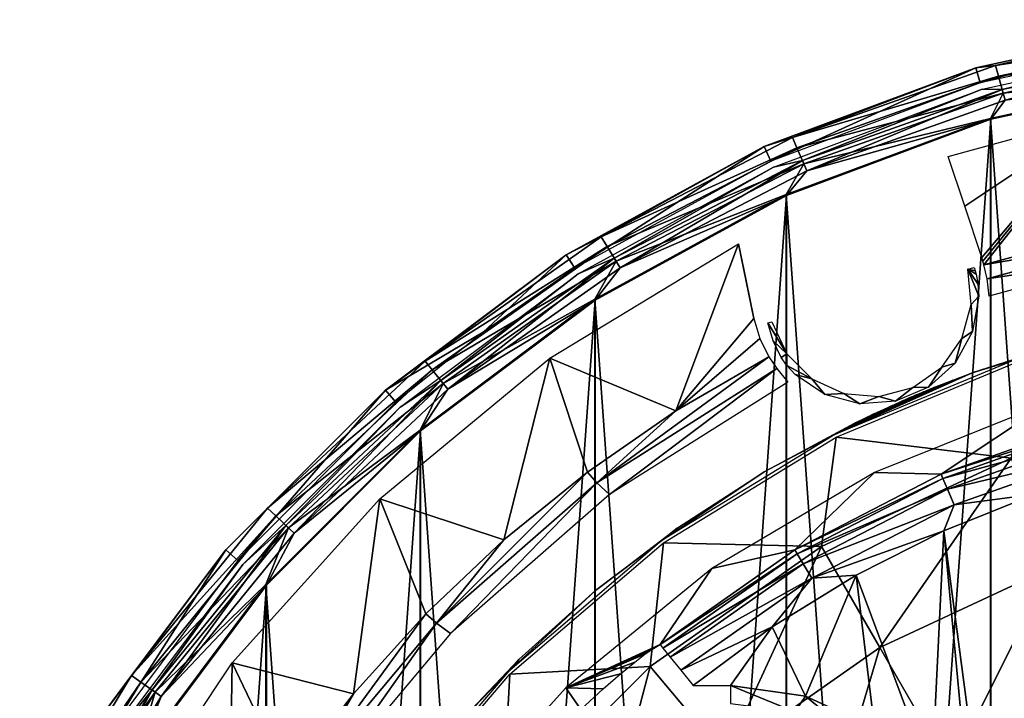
# Model space of a CAD drawing. Header units: millimetres. Extents: x -111 to 111, y -75 to 75.
# Tile 10 of 19: x -103 to -56, y 42 to 74. Entities that reach past the tile are written whole.
import ezdxf

# ---------------------------------------------------------------- set-up
doc = ezdxf.new("R2010")
doc.units = ezdxf.units.MM
doc.header["$LTSCALE"] = 65.185185
for name, color, linetype in [('1', 7, 'CONTINUOUS'), ('10', 7, 'CONTINUOUS'), ('14', 7, 'CONTINUOUS'), ('30', 7, 'CONTINUOUS'), ('33', 7, 'CONTINUOUS'), ('4', 7, 'CONTINUOUS'), ('46', 7, 'CONTINUOUS'), ('72', 7, 'CONTINUOUS'), ('76', 7, 'CONTINUOUS'), ('77', 7, 'CONTINUOUS'), ('82', 7, 'CONTINUOUS'), ('87', 7, 'CONTINUOUS'), ('90', 7, 'CONTINUOUS'), ('92', 7, 'CONTINUOUS'), ('97', 7, 'CONTINUOUS')]:
    doc.layers.add(name, color=color, linetype=linetype)

msp = doc.modelspace()

# ---------------------------------------------------------------- linework, layer by layer
at = {"layer": '1', "color": 250, "linetype": 'Continuous', "true_color": 0x333333}
for points in [[(-58.899, 49.931, 43), (-56.513, 31.795, 43), (-54.578, 51.669, 43), (-58.899, 49.931, 43)], [(-54.578, 51.669, 43), (-56.513, 31.795, 43), (-54.578, -51.669, 43), (-54.578, 51.669, 43)], [(-63.057, 47.832, 43), (-59.467, 38.262, 43), (-58.899, 49.931, 43), (-63.057, 47.832, 43)], [(-59.467, 38.262, 43), (-57.525, 35.241, 43), (-58.899, 49.931, 43), (-59.467, 38.262, 43)], [(-57.525, 35.241, 43), (-56.513, 31.795, 43), (-58.899, 49.931, 43), (-57.525, 35.241, 43)], [(-67.021, 45.387, 43), (-65.447, 42.104, 43), (-63.057, 47.832, 43), (-67.021, 45.387, 43)], [(-65.447, 42.104, 43), (-62.181, 40.613, 43), (-63.057, 47.832, 43), (-65.447, 42.104, 43)], [(-62.181, 40.613, 43), (-59.467, 38.262, 43), (-63.057, 47.832, 43), (-62.181, 40.613, 43)], [(-70.763, 42.615, 43), (-69, 42.615, 43), (-67.021, 45.387, 43), (-70.763, 42.615, 43)], [(-69, 42.615, 43), (-65.447, 42.104, 43), (-67.021, 45.387, 43), (-69, 42.615, 43)]]:
    msp.add_3dface(points, dxfattribs=at)
at = {"layer": '10', "color": 250, "linetype": 'Continuous', "true_color": 0x333333}
for points in [[(-51.696, 55.197, 40.609), (-59.038, 52.6, 40.609), (-51.637, 54.985, 41.532), (-51.696, 55.197, 40.609)], [(-51.637, 54.985, 41.532), (-59.038, 52.6, 40.609), (-58.95, 52.398, 41.532), (-51.637, 54.985, 41.532)], [(-51.637, 54.985, 41.532), (-58.95, 52.398, 41.532), (-51.489, 54.456, 42.307), (-51.637, 54.985, 41.532)], [(-51.489, 54.456, 42.307), (-58.95, 52.398, 41.532), (-58.733, 51.894, 42.307), (-51.489, 54.456, 42.307)], [(-51.489, 54.456, 42.307), (-58.733, 51.894, 42.307), (-51.275, 53.687, 42.821), (-51.489, 54.456, 42.307)], [(-51.275, 53.687, 42.821), (-58.733, 51.894, 42.307), (-58.416, 51.161, 42.821), (-51.275, 53.687, 42.821)], [(-54.578, 51.669, 43), (-51.275, 53.687, 42.821), (-58.416, 51.161, 42.821), (-54.578, 51.669, 43)], [(-59.038, 52.6, 40.609), (-65.96, 49.031, 40.609), (-58.95, 52.398, 41.532), (-59.038, 52.6, 40.609)], [(-58.95, 52.398, 41.532), (-65.96, 49.031, 40.609), (-65.846, 48.843, 41.532), (-58.95, 52.398, 41.532)], [(-58.95, 52.398, 41.532), (-65.846, 48.843, 41.532), (-58.733, 51.894, 42.307), (-58.95, 52.398, 41.532)], [(-58.733, 51.894, 42.307), (-65.846, 48.843, 41.532), (-65.562, 48.373, 42.307), (-58.733, 51.894, 42.307)], [(-58.733, 51.894, 42.307), (-65.562, 48.373, 42.307), (-58.416, 51.161, 42.821), (-58.733, 51.894, 42.307)], [(-58.899, 49.931, 43), (-54.578, 51.669, 43), (-58.416, 51.161, 42.821), (-58.899, 49.931, 43)], [(-58.416, 51.161, 42.821), (-65.562, 48.373, 42.307), (-65.148, 47.69, 42.821), (-58.416, 51.161, 42.821)], [(-58.899, 49.931, 43), (-58.416, 51.161, 42.821), (-65.148, 47.69, 42.821), (-58.899, 49.931, 43)], [(-63.057, 47.832, 43), (-58.899, 49.931, 43), (-65.148, 47.69, 42.821), (-63.057, 47.832, 43)], [(-65.96, 49.031, 40.609), (-72.334, 44.557, 40.609), (-65.846, 48.843, 41.532), (-65.96, 49.031, 40.609)], [(-65.846, 48.843, 41.532), (-72.334, 44.557, 40.609), (-72.195, 44.386, 41.532), (-65.846, 48.843, 41.532)], [(-65.846, 48.843, 41.532), (-72.195, 44.386, 41.532), (-65.562, 48.373, 42.307), (-65.846, 48.843, 41.532)], [(-72.195, 44.386, 41.532), (-71.85, 43.959, 42.307), (-65.562, 48.373, 42.307), (-72.195, 44.386, 41.532)], [(-65.562, 48.373, 42.307), (-71.85, 43.959, 42.307), (-65.148, 47.69, 42.821), (-65.562, 48.373, 42.307)], [(-71.85, 43.959, 42.307), (-71.348, 43.338, 42.821), (-65.148, 47.69, 42.821), (-71.85, 43.959, 42.307)], [(-71.348, 43.338, 42.821), (-67.021, 45.387, 43), (-65.148, 47.69, 42.821), (-71.348, 43.338, 42.821)], [(-67.021, 45.387, 43), (-63.057, 47.832, 43), (-65.148, 47.69, 42.821), (-67.021, 45.387, 43)], [(-70.763, 42.615, 43), (-67.021, 45.387, 43), (-71.348, 43.338, 42.821), (-70.763, 42.615, 43)]]:
    msp.add_3dface(points, dxfattribs=at)
at = {"layer": '14', "color": 250, "linetype": 'Continuous', "true_color": 0x333333}
for points in [[(-56.688, 69.434, 17), (-46.599, -71.629, 17), (-46.599, 71.629, 17), (-56.688, 69.434, 17)], [(-66.362, 65.826, 17), (-56.688, -69.434, 17), (-56.688, 69.434, 17), (-66.362, 65.826, 17)], [(-56.688, -69.434, 17), (-46.599, -71.629, 17), (-56.688, 69.434, 17), (-56.688, -69.434, 17)], [(-75.424, 60.878, 17), (-66.362, -65.826, 17), (-66.362, 65.826, 17), (-75.424, 60.878, 17)], [(-66.362, -65.826, 17), (-56.688, -69.434, 17), (-66.362, 65.826, 17), (-66.362, -65.826, 17)], [(-83.689, 54.69, 17), (-75.424, -60.878, 17), (-75.424, 60.878, 17), (-83.689, 54.69, 17)], [(-75.424, -60.878, 17), (-66.362, -65.826, 17), (-75.424, 60.878, 17), (-75.424, -60.878, 17)], [(-90.99, 47.389, 17), (-83.689, -54.69, 17), (-83.689, 54.69, 17), (-90.99, 47.389, 17)], [(-83.689, -54.69, 17), (-75.424, -60.878, 17), (-83.689, 54.69, 17), (-83.689, -54.69, 17)], [(-97.178, 39.124, 17), (-90.99, -47.389, 17), (-90.99, 47.389, 17), (-97.178, 39.124, 17)], [(-90.99, -47.389, 17), (-83.689, -54.69, 17), (-90.99, 47.389, 17), (-90.99, -47.389, 17)]]:
    msp.add_3dface(points, dxfattribs=at)
at = {"layer": '30', "color": 250, "linetype": 'Continuous', "true_color": 0x333333}
for points in [[(-65.956, 41.361, 42.85), (-69, 42.615, 43), (-69, 41.762, 42.85), (-65.956, 41.361, 42.85)], [(-65.447, 42.104, 43), (-69, 42.615, 43), (-65.956, 41.361, 42.85), (-65.447, 42.104, 43)], [(-63.119, 40.186, 42.85), (-65.447, 42.104, 43), (-65.956, 41.361, 42.85), (-63.119, 40.186, 42.85)], [(-62.181, 40.613, 43), (-65.447, 42.104, 43), (-63.119, 40.186, 42.85), (-62.181, 40.613, 43)]]:
    msp.add_3dface(points, dxfattribs=at)
at = {"layer": '33', "color": 250, "linetype": 'Continuous', "true_color": 0x333333}
for points in [[(-57.391, 71.83, 14.369), (-46.954, 74.1, 14.369), (-57.178, 71.107), (-57.391, 71.83, 14.369)], [(-57.178, 71.107), (-46.954, 74.1, 14.369), (-46.847, 73.355), (-57.178, 71.107)], [(-67.399, 68.097, 14.369), (-57.391, 71.83, 14.369), (-67.086, 67.412), (-67.399, 68.097, 14.369)], [(-67.086, 67.412), (-57.391, 71.83, 14.369), (-57.178, 71.107), (-67.086, 67.412)], [(-76.774, 62.978, 14.369), (-67.399, 68.097, 14.369), (-76.366, 62.345), (-76.774, 62.978, 14.369)], [(-76.366, 62.345), (-67.399, 68.097, 14.369), (-67.086, 67.412), (-76.366, 62.345)], [(-85.324, 56.577, 14.369), (-76.774, 62.978, 14.369), (-80.711, 59.328), (-85.324, 56.577, 14.369)], [(-80.711, 59.328), (-76.774, 62.978, 14.369), (-76.366, 62.345), (-80.711, 59.328)], [(-84.831, 56.008), (-85.324, 56.577, 14.369), (-80.711, 59.328), (-84.831, 56.008)], [(-92.877, 49.024, 14.369), (-85.324, 56.577, 14.369), (-92.308, 48.531), (-92.877, 49.024, 14.369)], [(-92.308, 48.531), (-85.324, 56.577, 14.369), (-84.831, 56.008), (-92.308, 48.531)], [(-99.278, 40.474, 14.369), (-92.877, 49.024, 14.369), (-98.644, 40.067), (-99.278, 40.474, 14.369)], [(-98.644, 40.067), (-92.877, 49.024, 14.369), (-92.308, 48.531), (-98.644, 40.067)]]:
    msp.add_3dface(points, dxfattribs=at)
at = {"layer": '4', "color": 250, "linetype": 'Continuous', "true_color": 0x333333}
for points in [[(-53.897, 56.005, 8.539), (-62.186, 52.689, 8.539), (-59.038, 52.6, 40.609), (-53.897, 56.005, 8.539)], [(-51.696, 55.197, 40.609), (-53.897, 56.005, 8.539), (-59.038, 52.6, 40.609), (-51.696, 55.197, 40.609)], [(-62.186, 52.689, 8.539), (-69.877, 48.154, 8.539), (-65.96, 49.031, 40.609), (-62.186, 52.689, 8.539)], [(-59.038, 52.6, 40.609), (-62.186, 52.689, 8.539), (-65.96, 49.031, 40.609), (-59.038, 52.6, 40.609)], [(-65.96, 49.031, 40.609), (-69.877, 48.154, 8.539), (-72.334, 44.557, 40.609), (-65.96, 49.031, 40.609)], [(-69.877, 48.154, 8.539), (-76.791, 42.505, 8.539), (-72.334, 44.557, 40.609), (-69.877, 48.154, 8.539)], [(-72.334, 44.557, 40.609), (-76.791, 42.505, 8.539), (-72.567, 44.412, 39.826), (-72.334, 44.557, 40.609)], [(-72.567, 44.412, 39.826), (-76.791, 42.505, 8.539), (-72.799, 44.266, 39.04), (-72.567, 44.412, 39.826)], [(-72.799, 44.266, 39.04), (-76.791, 42.505, 8.539), (-73.052, 44.089, 38.467), (-72.799, 44.266, 39.04)], [(-73.052, 44.089, 38.467), (-76.791, 42.505, 8.539), (-73.529, 43.722, 37.863), (-73.052, 44.089, 38.467)], [(-73.529, 43.722, 37.863), (-76.791, 42.505, 8.539), (-74.211, 43.161, 37.338), (-73.529, 43.722, 37.863)], [(-74.211, 43.161, 37.338), (-76.791, 42.505, 8.539), (-75.021, 42.458, 36.976), (-74.211, 43.161, 37.338)], [(-76.791, 42.505, 8.539), (-82.769, 35.873, 8.539), (-76.075, 41.482, 36.809), (-76.791, 42.505, 8.539)], [(-75.021, 42.458, 36.976), (-76.791, 42.505, 8.539), (-76.075, 41.482, 36.809), (-75.021, 42.458, 36.976)]]:
    msp.add_3dface(points, dxfattribs=at)
at = {"layer": '46', "color": 250, "linetype": 'Continuous', "true_color": 0x333333}
for points in [[(-46.954, 74.1, 14.369), (-57.391, 71.83, 14.369), (-56.457, 71.941, 15.363), (-46.954, 74.1, 14.369)], [(-46.954, 74.1, 14.369), (-56.457, 71.941, 15.363), (-46.473, 74.016, 15.363), (-46.954, 74.1, 14.369)], [(-56.457, 71.941, 15.363), (-46.401, 73.489, 16.22), (-46.473, 74.016, 15.363), (-56.457, 71.941, 15.363)], [(-56.313, 71.429, 16.22), (-46.401, 73.489, 16.22), (-56.457, 71.941, 15.363), (-56.313, 71.429, 16.22)], [(-56.313, 71.429, 16.22), (-46.288, 72.669, 16.797), (-46.401, 73.489, 16.22), (-56.313, 71.429, 16.22)], [(-56.09, 70.632, 16.797), (-46.288, 72.669, 16.797), (-56.313, 71.429, 16.22), (-56.09, 70.632, 16.797)], [(-56.09, 70.632, 16.797), (-46.599, 71.629, 17), (-46.288, 72.669, 16.797), (-56.09, 70.632, 16.797)], [(-57.391, 71.83, 14.369), (-67.399, 68.097, 14.369), (-66.065, 68.526, 15.363), (-57.391, 71.83, 14.369)], [(-66.065, 68.526, 15.363), (-56.313, 71.429, 16.22), (-56.457, 71.941, 15.363), (-66.065, 68.526, 15.363)], [(-57.391, 71.83, 14.369), (-66.065, 68.526, 15.363), (-56.457, 71.941, 15.363), (-57.391, 71.83, 14.369)], [(-65.853, 68.038, 16.22), (-56.313, 71.429, 16.22), (-66.065, 68.526, 15.363), (-65.853, 68.038, 16.22)], [(-65.853, 68.038, 16.22), (-56.09, 70.632, 16.797), (-56.313, 71.429, 16.22), (-65.853, 68.038, 16.22)], [(-56.688, 69.434, 17), (-46.599, 71.629, 17), (-56.09, 70.632, 16.797), (-56.688, 69.434, 17)], [(-65.524, 67.28, 16.797), (-56.09, 70.632, 16.797), (-65.853, 68.038, 16.22), (-65.524, 67.28, 16.797)], [(-65.524, 67.28, 16.797), (-56.688, 69.434, 17), (-56.09, 70.632, 16.797), (-65.524, 67.28, 16.797)], [(-66.362, 65.826, 17), (-56.688, 69.434, 17), (-65.524, 67.28, 16.797), (-66.362, 65.826, 17)], [(-75.119, 63.835, 15.363), (-65.853, 68.038, 16.22), (-66.065, 68.526, 15.363), (-75.119, 63.835, 15.363)], [(-67.399, 68.097, 14.369), (-75.119, 63.835, 15.363), (-66.065, 68.526, 15.363), (-67.399, 68.097, 14.369)], [(-67.399, 68.097, 14.369), (-76.774, 62.978, 14.369), (-75.119, 63.835, 15.363), (-67.399, 68.097, 14.369)], [(-74.843, 63.381, 16.22), (-65.853, 68.038, 16.22), (-75.119, 63.835, 15.363), (-74.843, 63.381, 16.22)], [(-74.843, 63.381, 16.22), (-65.524, 67.28, 16.797), (-65.853, 68.038, 16.22), (-74.843, 63.381, 16.22)], [(-74.413, 62.674, 16.797), (-65.524, 67.28, 16.797), (-74.843, 63.381, 16.22), (-74.413, 62.674, 16.797)], [(-74.413, 62.674, 16.797), (-66.362, 65.826, 17), (-65.524, 67.28, 16.797), (-74.413, 62.674, 16.797)], [(-75.424, 60.878, 17), (-66.362, 65.826, 17), (-74.413, 62.674, 16.797), (-75.424, 60.878, 17)], [(-83.45, 57.955, 15.363), (-74.843, 63.381, 16.22), (-75.119, 63.835, 15.363), (-83.45, 57.955, 15.363)], [(-76.774, 62.978, 14.369), (-83.45, 57.955, 15.363), (-75.119, 63.835, 15.363), (-76.774, 62.978, 14.369)], [(-83.114, 57.542, 16.22), (-74.843, 63.381, 16.22), (-83.45, 57.955, 15.363), (-83.114, 57.542, 16.22)], [(-83.114, 57.542, 16.22), (-74.413, 62.674, 16.797), (-74.843, 63.381, 16.22), (-83.114, 57.542, 16.22)], [(-76.774, 62.978, 14.369), (-85.324, 56.577, 14.369), (-83.45, 57.955, 15.363), (-76.774, 62.978, 14.369)], [(-82.592, 56.9, 16.797), (-74.413, 62.674, 16.797), (-83.114, 57.542, 16.22), (-82.592, 56.9, 16.797)], [(-82.592, 56.9, 16.797), (-75.424, 60.878, 17), (-74.413, 62.674, 16.797), (-82.592, 56.9, 16.797)], [(-83.689, 54.69, 17), (-75.424, 60.878, 17), (-82.592, 56.9, 16.797), (-83.689, 54.69, 17)], [(-90.902, 50.995, 15.363), (-83.114, 57.542, 16.22), (-83.45, 57.955, 15.363), (-90.902, 50.995, 15.363)], [(-85.324, 56.577, 14.369), (-90.902, 50.995, 15.363), (-83.45, 57.955, 15.363), (-85.324, 56.577, 14.369)], [(-90.513, 50.632, 16.22), (-83.114, 57.542, 16.22), (-90.902, 50.995, 15.363), (-90.513, 50.632, 16.22)], [(-90.513, 50.632, 16.22), (-82.592, 56.9, 16.797), (-83.114, 57.542, 16.22), (-90.513, 50.632, 16.22)], [(-89.909, 50.067, 16.797), (-82.592, 56.9, 16.797), (-90.513, 50.632, 16.22), (-89.909, 50.067, 16.797)], [(-89.909, 50.067, 16.797), (-83.689, 54.69, 17), (-82.592, 56.9, 16.797), (-89.909, 50.067, 16.797)], [(-85.324, 56.577, 14.369), (-92.877, 49.024, 14.369), (-90.902, 50.995, 15.363), (-85.324, 56.577, 14.369)], [(-90.99, 47.389, 17), (-83.689, 54.69, 17), (-89.909, 50.067, 16.797), (-90.99, 47.389, 17)], [(-97.337, 43.085, 15.363), (-90.513, 50.632, 16.22), (-90.902, 50.995, 15.363), (-97.337, 43.085, 15.363)], [(-92.877, 49.024, 14.369), (-97.337, 43.085, 15.363), (-90.902, 50.995, 15.363), (-92.877, 49.024, 14.369)], [(-96.903, 42.778, 16.22), (-90.513, 50.632, 16.22), (-97.337, 43.085, 15.363), (-96.903, 42.778, 16.22)], [(-96.903, 42.778, 16.22), (-89.909, 50.067, 16.797), (-90.513, 50.632, 16.22), (-96.903, 42.778, 16.22)], [(-96.227, 42.301, 16.797), (-89.909, 50.067, 16.797), (-96.903, 42.778, 16.22), (-96.227, 42.301, 16.797)], [(-96.227, 42.301, 16.797), (-90.99, 47.389, 17), (-89.909, 50.067, 16.797), (-96.227, 42.301, 16.797)], [(-92.877, 49.024, 14.369), (-99.278, 40.474, 14.369), (-97.337, 43.085, 15.363), (-92.877, 49.024, 14.369)], [(-97.178, 39.124, 17), (-90.99, 47.389, 17), (-96.227, 42.301, 16.797), (-97.178, 39.124, 17)], [(-102.635, 34.372, 15.363), (-96.903, 42.778, 16.22), (-97.337, 43.085, 15.363), (-102.635, 34.372, 15.363)], [(-99.278, 40.474, 14.369), (-102.635, 34.372, 15.363), (-97.337, 43.085, 15.363), (-99.278, 40.474, 14.369)], [(-102.163, 34.127, 16.22), (-96.903, 42.778, 16.22), (-102.635, 34.372, 15.363), (-102.163, 34.127, 16.22)], [(-102.163, 34.127, 16.22), (-96.227, 42.301, 16.797), (-96.903, 42.778, 16.22), (-102.163, 34.127, 16.22)], [(-101.429, 33.747, 16.797), (-96.227, 42.301, 16.797), (-102.163, 34.127, 16.22), (-101.429, 33.747, 16.797)], [(-101.429, 33.747, 16.797), (-97.178, 39.124, 17), (-96.227, 42.301, 16.797), (-101.429, 33.747, 16.797)]]:
    msp.add_3dface(points, dxfattribs=at)
at = {"layer": '72', "color": 7, "linetype": 'Continuous', "true_color": 0xe0f2ff}
for points in [[(-56.676, -69.394, -1.8), (-46.592, 71.588, -1.8), (-46.592, -71.588, -1.8), (-56.676, -69.394, -1.8)], [(-56.676, 69.394, -1.8), (-46.592, 71.588, -1.8), (-56.676, -69.394, -1.8), (-56.676, 69.394, -1.8)], [(-66.344, 65.788, -1.8), (-56.676, 69.394, -1.8), (-66.344, -65.788, -1.8), (-66.344, 65.788, -1.8)], [(-66.344, -65.788, -1.8), (-56.676, 69.394, -1.8), (-56.676, -69.394, -1.8), (-66.344, -65.788, -1.8)], [(-75.401, -60.843, -1.8), (-66.344, 65.788, -1.8), (-66.344, -65.788, -1.8), (-75.401, -60.843, -1.8)], [(-75.401, 60.843, -1.8), (-66.344, 65.788, -1.8), (-75.401, -60.843, -1.8), (-75.401, 60.843, -1.8)], [(-83.662, 54.659, -1.8), (-75.401, 60.843, -1.8), (-83.662, -54.659, -1.8), (-83.662, 54.659, -1.8)], [(-83.662, -54.659, -1.8), (-75.401, 60.843, -1.8), (-75.401, -60.843, -1.8), (-83.662, -54.659, -1.8)], [(-90.959, -47.362, -1.8), (-83.662, 54.659, -1.8), (-83.662, -54.659, -1.8), (-90.959, -47.362, -1.8)], [(-90.959, 47.362, -1.8), (-83.662, 54.659, -1.8), (-90.959, -47.362, -1.8), (-90.959, 47.362, -1.8)], [(-97.143, -39.101, -1.8), (-90.959, 47.362, -1.8), (-90.959, -47.362, -1.8), (-97.143, -39.101, -1.8)], [(-97.143, 39.101, -1.8), (-90.959, 47.362, -1.8), (-97.143, -39.101, -1.8), (-97.143, 39.101, -1.8)]]:
    msp.add_3dface(points, dxfattribs=at)
at = {"layer": '76', "color": 7, "linetype": 'Continuous', "true_color": 0xe0f2ff}
for points in [[(-57.914, 65.28, -4.94), (-58.706, 67.635, -1.983), (-51.38, 69.636, -1.983), (-57.914, 65.28, -4.94)], [(-57.108, 62.857, -7.841), (-57.914, 65.28, -4.94), (-51.38, 69.636, -1.983), (-57.108, 62.857, -7.841)], [(-57.054, 62.684, -8.042), (-57.108, 62.857, -7.841), (-51.38, 69.636, -1.983), (-57.054, 62.684, -8.042)], [(-57.005, 62.509, -8.243), (-57.054, 62.684, -8.042), (-51.38, 69.636, -1.983), (-57.005, 62.509, -8.243)], [(-50.235, 64.357, -8.243), (-57.005, 62.509, -8.243), (-51.38, 69.636, -1.983), (-50.235, 64.357, -8.243)], [(-77.551, 58.094, -1.983), (-68.618, 63.499, -1.983), (-71.58, 55.6, -8.243), (-77.551, 58.094, -1.983)], [(-68.618, 63.499, -1.983), (-67.895, 59.963, -6.078), (-71.58, 55.6, -8.243), (-68.618, 63.499, -1.983)], [(-68.262, 61.746, -4.048), (-67.895, 59.963, -6.078), (-68.618, 63.499, -1.983), (-68.262, 61.746, -4.048)], [(-67.895, 59.963, -6.078), (-67.615, 59.028, -7.162), (-71.58, 55.6, -8.243), (-67.895, 59.963, -6.078)], [(-67.615, 59.028, -7.162), (-67.179, 58.16, -8.243), (-71.58, 55.6, -8.243), (-67.615, 59.028, -7.162)], [(-85.598, 51.442, -1.983), (-77.551, 58.094, -1.983), (-79.724, 49.501, -8.243), (-85.598, 51.442, -1.983)], [(-79.724, 49.501, -8.243), (-77.551, 58.094, -1.983), (-75.77, 52.708, -8.243), (-79.724, 49.501, -8.243)], [(-75.77, 52.708, -8.243), (-77.551, 58.094, -1.983), (-71.58, 55.6, -8.243), (-75.77, 52.708, -8.243)], [(-92.587, 43.685, -1.983), (-85.598, 51.442, -1.983), (-86.832, 42.22, -8.243), (-92.587, 43.685, -1.983)], [(-86.832, 42.22, -8.243), (-85.598, 51.442, -1.983), (-83.419, 45.998, -8.243), (-86.832, 42.22, -8.243)], [(-83.419, 45.998, -8.243), (-85.598, 51.442, -1.983), (-79.724, 49.501, -8.243), (-83.419, 45.998, -8.243)], [(-98.367, 34.99, -1.983), (-92.587, 43.685, -1.983), (-92.733, 33.932, -8.243), (-98.367, 34.99, -1.983)], [(-92.733, 33.932, -8.243), (-92.587, 43.685, -1.983), (-89.943, 38.19, -8.243), (-92.733, 33.932, -8.243)], [(-89.943, 38.19, -8.243), (-92.587, 43.685, -1.983), (-86.832, 42.22, -8.243), (-89.943, 38.19, -8.243)]]:
    msp.add_3dface(points, dxfattribs=at)
at = {"layer": '77', "color": 7, "linetype": 'Continuous', "true_color": 0xe0f2ff}
for points in [[(-55.155, 58.029, -13.407), (-55.724, 53.368, -22.181), (-64, 54.365, -13.407), (-55.155, 58.029, -13.407)], [(-64, 54.365, -13.407), (-64.697, 49.184, -22.181), (-72.164, 49.363, -13.407), (-64, 54.365, -13.407)], [(-55.724, 53.368, -22.181), (-64.697, 49.184, -22.181), (-64, 54.365, -13.407), (-55.724, 53.368, -22.181)], [(-64.697, 49.184, -22.181), (-55.724, 53.368, -22.181), (-61.938, 44.406, -30.287), (-64.697, 49.184, -22.181)], [(-61.938, 44.406, -30.287), (-55.724, 53.368, -22.181), (-53.837, 48.183, -30.287), (-61.938, 44.406, -30.287)], [(-72.164, 49.363, -13.407), (-72.806, 43.506, -22.181), (-79.444, 43.144, -13.407), (-72.164, 49.363, -13.407)], [(-64.697, 49.184, -22.181), (-72.806, 43.506, -22.181), (-72.164, 49.363, -13.407), (-64.697, 49.184, -22.181)], [(-72.806, 43.506, -22.181), (-64.697, 49.184, -22.181), (-69.259, 39.279, -30.287), (-72.806, 43.506, -22.181)], [(-69.259, 39.279, -30.287), (-64.697, 49.184, -22.181), (-61.938, 44.406, -30.287), (-69.259, 39.279, -30.287)], [(-61.938, 44.406, -30.287), (-53.837, 48.183, -30.287), (-58.605, 38.633, -37.479), (-61.938, 44.406, -30.287)], [(-58.605, 38.633, -37.479), (-53.837, 48.183, -30.287), (-51.557, 41.92, -37.479), (-58.605, 38.633, -37.479)], [(-69.259, 39.279, -30.287), (-61.938, 44.406, -30.287), (-64.975, 34.173, -37.479), (-69.259, 39.279, -30.287)], [(-64.975, 34.173, -37.479), (-61.938, 44.406, -30.287), (-58.605, 38.633, -37.479), (-64.975, 34.173, -37.479)], [(-72.806, 43.506, -22.181), (-79.806, 36.506, -22.181), (-79.444, 43.144, -13.407), (-72.806, 43.506, -22.181)], [(-79.806, 36.506, -22.181), (-72.806, 43.506, -22.181), (-75.579, 32.959, -30.287), (-79.806, 36.506, -22.181)], [(-75.579, 32.959, -30.287), (-72.806, 43.506, -22.181), (-69.259, 39.279, -30.287), (-75.579, 32.959, -30.287)], [(-79.444, 43.144, -13.407), (-79.806, 36.506, -22.181), (-85.663, 35.864, -13.407), (-79.444, 43.144, -13.407)]]:
    msp.add_3dface(points, dxfattribs=at)
at = {"layer": '82', "color": 7, "linetype": 'Continuous', "true_color": 0xe0f2ff}
for points in [[(-67.179, 58.16, -8.243), (-66.805, 57.598, -8.728), (-75.322, 52.205, -8.728), (-67.179, 58.16, -8.243)], [(-71.58, 55.6, -8.243), (-67.179, 58.16, -8.243), (-75.322, 52.205, -8.728), (-71.58, 55.6, -8.243)], [(-66.805, 57.598, -8.728), (-74.726, 51.638, -8.9), (-75.322, 52.205, -8.728), (-66.805, 57.598, -8.728)], [(-66.284, 56.957, -8.9), (-74.726, 51.638, -8.9), (-66.805, 57.598, -8.728), (-66.284, 56.957, -8.9)], [(-75.77, 52.708, -8.243), (-71.58, 55.6, -8.243), (-75.322, 52.205, -8.728), (-75.77, 52.708, -8.243)], [(-79.724, 49.501, -8.243), (-75.77, 52.708, -8.243), (-82.905, 45.563, -8.728), (-79.724, 49.501, -8.243)], [(-75.77, 52.708, -8.243), (-75.322, 52.205, -8.728), (-82.905, 45.563, -8.728), (-75.77, 52.708, -8.243)], [(-75.322, 52.205, -8.728), (-82.245, 45.079, -8.9), (-82.905, 45.563, -8.728), (-75.322, 52.205, -8.728)], [(-74.726, 51.638, -8.9), (-82.245, 45.079, -8.9), (-75.322, 52.205, -8.728), (-74.726, 51.638, -8.9)], [(-83.419, 45.998, -8.243), (-79.724, 49.501, -8.243), (-82.905, 45.563, -8.728), (-83.419, 45.998, -8.243)], [(-83.419, 45.998, -8.243), (-82.905, 45.563, -8.728), (-89.374, 37.832, -8.728), (-83.419, 45.998, -8.243)], [(-86.832, 42.22, -8.243), (-83.419, 45.998, -8.243), (-89.374, 37.832, -8.728), (-86.832, 42.22, -8.243)], [(-82.905, 45.563, -8.728), (-88.66, 37.436, -8.9), (-89.374, 37.832, -8.728), (-82.905, 45.563, -8.728)], [(-82.245, 45.079, -8.9), (-88.66, 37.436, -8.9), (-82.905, 45.563, -8.728), (-82.245, 45.079, -8.9)], [(-89.943, 38.19, -8.243), (-86.832, 42.22, -8.243), (-89.374, 37.832, -8.728), (-89.943, 38.19, -8.243)]]:
    msp.add_3dface(points, dxfattribs=at)
at = {"layer": '87', "color": 7, "linetype": 'Continuous', "true_color": 0xe0f2ff}
for points in [[(-57.005, 62.509, -8.243), (-50.235, 64.357, -8.243), (-50.136, 63.692, -8.728), (-57.005, 62.509, -8.243)], [(-56.856, 61.851, -8.728), (-57.005, 62.509, -8.243), (-50.136, 63.692, -8.728), (-56.856, 61.851, -8.728)], [(-56.856, 61.851, -8.728), (-50.136, 63.692, -8.728), (-50.069, 62.877, -8.9), (-56.856, 61.851, -8.728)], [(-56.753, 61.031, -8.9), (-56.856, 61.851, -8.728), (-50.069, 62.877, -8.9), (-56.753, 61.031, -8.9)]]:
    msp.add_3dface(points, dxfattribs=at)
at = {"layer": '90', "color": 7, "linetype": 'Continuous', "true_color": 0xe0f2ff}
for points in [[(-57.473, 62.375, -7.533), (-57.423, 62.219, -7.733), (-57.764, 62.298, -1.8), (-57.473, 62.375, -7.533)], [(-57.289, 61.605, -8.298), (-57.253, 61.033, -8.426), (-57.764, 62.298, -1.8), (-57.289, 61.605, -8.298)], [(-57.764, 62.298, -1.8), (-57.253, 61.033, -8.426), (-57.618, 60.637, -1.8), (-57.764, 62.298, -1.8)], [(-57.378, 62.059, -7.934), (-57.289, 61.605, -8.298), (-57.764, 62.298, -1.8), (-57.378, 62.059, -7.934)], [(-57.423, 62.219, -7.733), (-57.378, 62.059, -7.934), (-57.764, 62.298, -1.8), (-57.423, 62.219, -7.733)], [(-57.618, 60.637, -1.8), (-57.541, 59.356, -8.426), (-58.05, 59.027, -1.8), (-57.618, 60.637, -1.8)], [(-57.253, 61.033, -8.426), (-57.541, 59.356, -8.426), (-57.618, 60.637, -1.8), (-57.253, 61.033, -8.426)], [(-67.036, 59.813, -1.8), (-66.332, 58.302, -1.8), (-67.238, 59.759, -5.775), (-67.036, 59.813, -1.8)], [(-67.238, 59.759, -5.775), (-66.332, 58.302, -1.8), (-66.988, 58.91, -6.855), (-67.238, 59.759, -5.775)], [(-57.541, 59.356, -8.426), (-58.361, 57.864, -8.426), (-58.05, 59.027, -1.8), (-57.541, 59.356, -8.426)], [(-66.332, 58.302, -1.8), (-66.596, 58.119, -7.934), (-66.988, 58.91, -6.855), (-66.332, 58.302, -1.8)], [(-58.05, 59.027, -1.8), (-58.361, 57.864, -8.426), (-59.006, 57.661, -1.8), (-58.05, 59.027, -1.8)], [(-66.329, 57.74, -8.298), (-66.596, 58.119, -7.934), (-66.332, 58.302, -1.8), (-66.329, 57.74, -8.298)], [(-65.153, 57.123, -1.8), (-66.329, 57.74, -8.298), (-66.332, 58.302, -1.8), (-65.153, 57.123, -1.8)], [(-58.361, 57.864, -8.426), (-59.622, 56.722, -8.426), (-59.006, 57.661, -1.8), (-58.361, 57.864, -8.426)], [(-65.94, 57.319, -8.426), (-66.329, 57.74, -8.298), (-65.153, 57.123, -1.8), (-65.94, 57.319, -8.426)], [(-64.529, 56.369, -8.426), (-65.94, 57.319, -8.426), (-65.153, 57.123, -1.8), (-64.529, 56.369, -8.426)], [(-59.006, 57.661, -1.8), (-59.622, 56.722, -8.426), (-60.371, 56.705, -1.8), (-59.006, 57.661, -1.8)], [(-63.642, 56.419, -1.8), (-64.529, 56.369, -8.426), (-65.153, 57.123, -1.8), (-63.642, 56.419, -1.8)], [(-62.884, 55.931, -8.426), (-64.529, 56.369, -8.426), (-63.642, 56.419, -1.8), (-62.884, 55.931, -8.426)], [(-61.982, 56.274, -1.8), (-62.884, 55.931, -8.426), (-63.642, 56.419, -1.8), (-61.982, 56.274, -1.8)], [(-60.371, 56.705, -1.8), (-61.187, 56.053, -8.426), (-61.982, 56.274, -1.8), (-60.371, 56.705, -1.8)], [(-59.622, 56.722, -8.426), (-61.187, 56.053, -8.426), (-60.371, 56.705, -1.8), (-59.622, 56.722, -8.426)], [(-61.187, 56.053, -8.426), (-62.884, 55.931, -8.426), (-61.982, 56.274, -1.8), (-61.187, 56.053, -8.426)]]:
    msp.add_3dface(points, dxfattribs=at)
at = {"layer": '92', "color": 7, "linetype": 'Continuous', "true_color": 0xe0f2ff}
for points in [[(-46.803, 73.05, -0.56), (-56.137, 70.801, -1.195), (-57.092, 70.812, -0.56), (-46.803, 73.05, -0.56)], [(-46.312, 72.843, -1.195), (-56.137, 70.801, -1.195), (-46.803, 73.05, -0.56), (-46.312, 72.843, -1.195)], [(-46.312, 72.843, -1.195), (-55.994, 70.29, -1.64), (-56.137, 70.801, -1.195), (-46.312, 72.843, -1.195)], [(-46.592, 71.588, -1.8), (-56.676, 69.394, -1.8), (-55.994, 70.29, -1.64), (-46.592, 71.588, -1.8)], [(-57.092, 70.812, -0.56), (-65.593, 67.44, -1.195), (-66.958, 67.132, -0.56), (-57.092, 70.812, -0.56)], [(-56.137, 70.801, -1.195), (-65.593, 67.44, -1.195), (-57.092, 70.812, -0.56), (-56.137, 70.801, -1.195)], [(-56.137, 70.801, -1.195), (-65.382, 66.954, -1.64), (-65.593, 67.44, -1.195), (-56.137, 70.801, -1.195)], [(-55.994, 70.29, -1.64), (-65.382, 66.954, -1.64), (-56.137, 70.801, -1.195), (-55.994, 70.29, -1.64)], [(-55.994, 70.29, -1.64), (-56.676, 69.394, -1.8), (-65.382, 66.954, -1.64), (-55.994, 70.29, -1.64)], [(-56.676, 69.394, -1.8), (-66.344, 65.788, -1.8), (-65.382, 66.954, -1.64), (-56.676, 69.394, -1.8)], [(-66.958, 67.132, -0.56), (-74.504, 62.823, -1.195), (-76.2, 62.085, -0.56), (-66.958, 67.132, -0.56)], [(-65.593, 67.44, -1.195), (-74.504, 62.823, -1.195), (-66.958, 67.132, -0.56), (-65.593, 67.44, -1.195)], [(-65.593, 67.44, -1.195), (-74.228, 62.37, -1.64), (-74.504, 62.823, -1.195), (-65.593, 67.44, -1.195)], [(-65.382, 66.954, -1.64), (-74.228, 62.37, -1.64), (-65.593, 67.44, -1.195), (-65.382, 66.954, -1.64)], [(-65.382, 66.954, -1.64), (-66.344, 65.788, -1.8), (-74.228, 62.37, -1.64), (-65.382, 66.954, -1.64)], [(-66.344, 65.788, -1.8), (-75.401, 60.843, -1.8), (-74.228, 62.37, -1.64), (-66.344, 65.788, -1.8)], [(-74.504, 62.823, -1.195), (-82.702, 57.036, -1.195), (-76.2, 62.085, -0.56), (-74.504, 62.823, -1.195)], [(-74.504, 62.823, -1.195), (-82.368, 56.625, -1.64), (-82.702, 57.036, -1.195), (-74.504, 62.823, -1.195)], [(-74.228, 62.37, -1.64), (-82.368, 56.625, -1.64), (-74.504, 62.823, -1.195), (-74.228, 62.37, -1.64)], [(-76.2, 62.085, -0.56), (-82.702, 57.036, -1.195), (-84.629, 55.775, -0.56), (-76.2, 62.085, -0.56)], [(-74.228, 62.37, -1.64), (-75.401, 60.843, -1.8), (-82.368, 56.625, -1.64), (-74.228, 62.37, -1.64)], [(-75.401, 60.843, -1.8), (-83.662, 54.659, -1.8), (-82.368, 56.625, -1.64), (-75.401, 60.843, -1.8)], [(-82.702, 57.036, -1.195), (-90.037, 50.186, -1.195), (-84.629, 55.775, -0.56), (-82.702, 57.036, -1.195)], [(-82.702, 57.036, -1.195), (-89.649, 49.824, -1.64), (-90.037, 50.186, -1.195), (-82.702, 57.036, -1.195)], [(-82.368, 56.625, -1.64), (-89.649, 49.824, -1.64), (-82.702, 57.036, -1.195), (-82.368, 56.625, -1.64)], [(-82.368, 56.625, -1.64), (-83.662, 54.659, -1.8), (-89.649, 49.824, -1.64), (-82.368, 56.625, -1.64)], [(-84.629, 55.775, -0.56), (-90.037, 50.186, -1.195), (-92.075, 48.329, -0.56), (-84.629, 55.775, -0.56)], [(-83.662, 54.659, -1.8), (-90.959, 47.362, -1.8), (-89.649, 49.824, -1.64), (-83.662, 54.659, -1.8)], [(-90.037, 50.186, -1.195), (-96.37, 42.402, -1.195), (-92.075, 48.329, -0.56), (-90.037, 50.186, -1.195)], [(-90.037, 50.186, -1.195), (-95.936, 42.096, -1.64), (-96.37, 42.402, -1.195), (-90.037, 50.186, -1.195)], [(-89.649, 49.824, -1.64), (-95.936, 42.096, -1.64), (-90.037, 50.186, -1.195), (-89.649, 49.824, -1.64)], [(-89.649, 49.824, -1.64), (-90.959, 47.362, -1.8), (-95.936, 42.096, -1.64), (-89.649, 49.824, -1.64)], [(-92.075, 48.329, -0.56), (-96.37, 42.402, -1.195), (-98.385, 39.9, -0.56), (-92.075, 48.329, -0.56)], [(-90.959, 47.362, -1.8), (-97.143, 39.101, -1.8), (-95.936, 42.096, -1.64), (-90.959, 47.362, -1.8)], [(-96.37, 42.402, -1.195), (-101.584, 33.827, -1.195), (-98.385, 39.9, -0.56), (-96.37, 42.402, -1.195)], [(-96.37, 42.402, -1.195), (-101.113, 33.583, -1.64), (-101.584, 33.827, -1.195), (-96.37, 42.402, -1.195)], [(-95.936, 42.096, -1.64), (-101.113, 33.583, -1.64), (-96.37, 42.402, -1.195), (-95.936, 42.096, -1.64)], [(-95.936, 42.096, -1.64), (-97.143, 39.101, -1.8), (-101.113, 33.583, -1.64), (-95.936, 42.096, -1.64)]]:
    msp.add_3dface(points, dxfattribs=at)
at = {"layer": '97', "color": 7, "linetype": 'Continuous', "true_color": 0xe0f2ff}
for points in [[(-50.644, 59.507, -9.391), (-55.197, 58.16, -12.711), (-57.566, 57.399, -9.391), (-50.644, 59.507, -9.391)], [(-55.197, 58.16, -12.711), (-64.063, 54.488, -12.711), (-57.566, 57.399, -9.391), (-55.197, 58.16, -12.711)], [(-57.566, 57.399, -9.391), (-64.063, 54.488, -12.711), (-58.478, 57.055, -9.257), (-57.566, 57.399, -9.391)], [(-58.478, 57.055, -9.257), (-64.063, 54.488, -12.711), (-59.343, 56.717, -8.956), (-58.478, 57.055, -9.257)], [(-59.343, 56.717, -8.956), (-64.063, 54.488, -12.711), (-59.871, 56.504, -8.744), (-59.343, 56.717, -8.956)], [(-59.871, 56.504, -8.744), (-64.063, 54.488, -12.711), (-60.22, 56.358, -8.642), (-59.871, 56.504, -8.744)], [(-60.22, 56.358, -8.642), (-64.063, 54.488, -12.711), (-60.511, 56.234, -8.642), (-60.22, 56.358, -8.642)], [(-60.511, 56.234, -8.642), (-64.063, 54.488, -12.711), (-60.861, 56.08, -8.746), (-60.511, 56.234, -8.642)], [(-60.861, 56.08, -8.746), (-64.063, 54.488, -12.711), (-61.383, 55.844, -8.96), (-60.861, 56.08, -8.746)], [(-61.383, 55.844, -8.96), (-64.063, 54.488, -12.711), (-62.216, 55.457, -9.256), (-61.383, 55.844, -8.96)], [(-62.216, 55.457, -9.256), (-64.063, 54.488, -12.711), (-63.097, 55.034, -9.391), (-62.216, 55.457, -9.256)], [(-63.097, 55.034, -9.391), (-64.063, 54.488, -12.711), (-67.401, 52.722, -9.391), (-63.097, 55.034, -9.391)], [(-64.063, 54.488, -12.711), (-72.245, 49.474, -12.711), (-67.401, 52.722, -9.391), (-64.063, 54.488, -12.711)], [(-67.401, 52.722, -9.391), (-72.245, 49.474, -12.711), (-71.506, 50.074, -9.391), (-67.401, 52.722, -9.391)], [(-71.506, 50.074, -9.391), (-72.245, 49.474, -12.711), (-75.387, 47.106, -9.391), (-71.506, 50.074, -9.391)], [(-72.245, 49.474, -12.711), (-79.542, 43.242, -12.711), (-75.387, 47.106, -9.391), (-72.245, 49.474, -12.711)], [(-75.387, 47.106, -9.391), (-79.542, 43.242, -12.711), (-79.02, 43.839, -9.391), (-75.387, 47.106, -9.391)], [(-79.02, 43.839, -9.391), (-79.542, 43.242, -12.711), (-82.38, 40.293, -9.391), (-79.02, 43.839, -9.391)], [(-79.542, 43.242, -12.711), (-85.774, 35.945, -12.711), (-82.38, 40.293, -9.391), (-79.542, 43.242, -12.711)]]:
    msp.add_3dface(points, dxfattribs=at)

doc.saveas('drawing.dxf')
